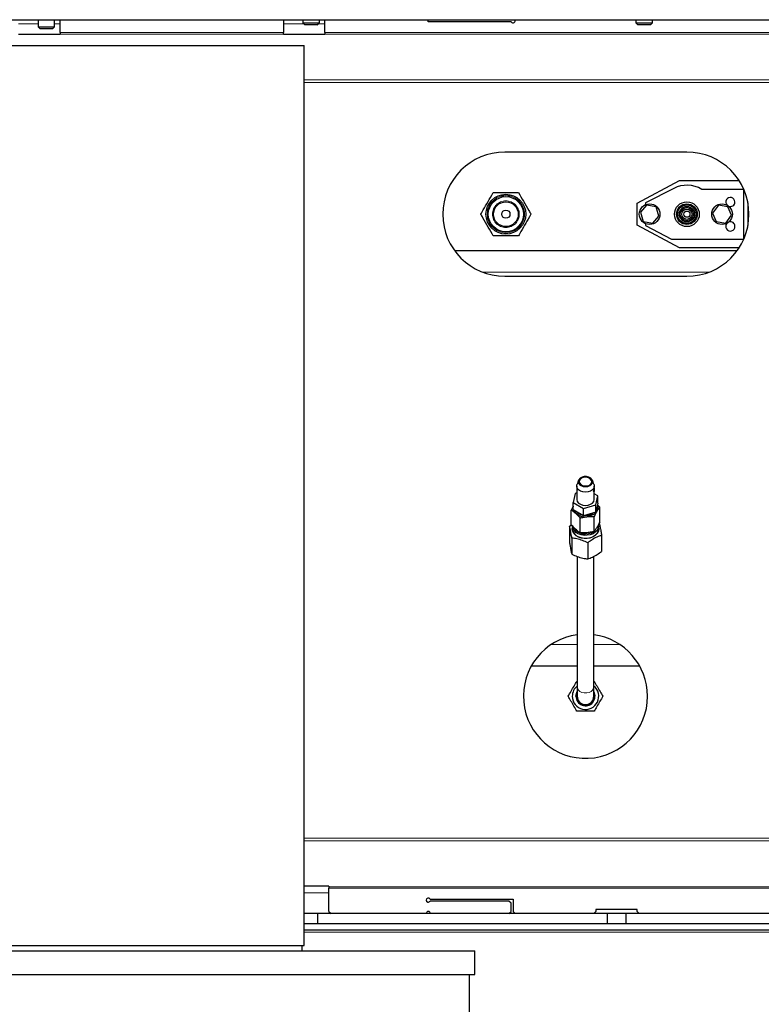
# Model space of a CAD drawing. Header units: millimetres. Extents: x 32 to 243, y 85 to 168.
# Tile 30 of 68: x 117.32 to 124.49, y 95.37 to 104.89. Entities that reach past the tile are written whole.
import ezdxf

# ---------------------------------------------------------------- set-up
doc = ezdxf.new("R2010")
doc.units = ezdxf.units.MM
doc.linetypes.add('PHANTOM', pattern=[12.7, 6.35, -1.27, 1.27, -1.27, 1.27, -1.27])

msp = doc.modelspace()

# ---------------------------------------------------------------- linework, layer by layer
at = {"color": 7, "linetype": 'Continuous', "lineweight": 25}
for p, q in [((109.216, 104.8871), (125.7068, 104.8871)), ((117.4933, 104.8871), (117.4933, 104.8171)), ((117.6533, 104.8171), (117.6533, 104.8871)), ((117.706, 104.762), (117.706, 104.8871)), ((119.866, 104.8871), (119.866, 104.762)), ((120.0533, 104.8871), (120.0533, 104.8571)), ((120.2133, 104.8571), (120.2133, 104.8871)), ((120.266, 104.762), (120.266, 104.8871)), ((121.266, 104.8671), (121.266, 104.8871)), ((123.2733, 104.8871), (123.2733, 104.8571)), ((123.4333, 104.8571), (123.4333, 104.8871)), ((117.4933, 104.8171), (117.5133, 104.7971)), ((117.4933, 104.8171), (117.6533, 104.8171)), ((117.6333, 104.7971), (117.5133, 104.7971)), ((117.6333, 104.7971), (117.6533, 104.8171)), ((120.0533, 104.8571), (120.0733, 104.8371)), ((120.0533, 104.8571), (120.2133, 104.8571)), ((120.1933, 104.8371), (120.0733, 104.8371)), ((120.1933, 104.8371), (120.2133, 104.8571)), ((122.0686, 104.8671), (121.266, 104.8671)), ((123.2733, 104.8571), (123.2933, 104.8371)), ((123.2733, 104.8571), (123.4333, 104.8571)), ((123.4133, 104.8371), (123.2933, 104.8371)), ((123.4133, 104.8371), (123.4333, 104.8571)), ((117.706, 104.7424), (117.306, 104.7424)), ((117.706, 104.762), (117.706, 104.7478)), ((117.706, 104.7478), (117.706, 104.7424)), ((119.866, 104.7478), (119.866, 104.762)), ((119.866, 104.7424), (119.866, 104.7478)), ((120.266, 104.7424), (119.866, 104.7424)), ((120.266, 104.762), (120.266, 104.7478)), ((120.266, 104.7478), (120.266, 104.7424)), ((114.946, 104.638), (120.066, 104.638)), ((120.066, 95.938), (120.066, 104.638)), ((123.766, 103.6071), (122.006, 103.6071)), ((123.286, 103.1145), (123.6949, 103.3321)), ((123.6949, 103.3321), (124.2703, 103.3321)), ((123.6385, 103.2564), (123.366, 103.1171)), ((124.3159, 103.2471), (123.9102, 103.2471)), ((124.316, 102.7673), (124.316, 103.2469)), ((123.286, 102.8997), (123.286, 103.1145)), ((123.3752, 103.0942), (123.3173, 103.0265)), ((123.366, 103.1171), (123.366, 103.0987)), ((123.4694, 103.0766), (123.3752, 103.0942)), ((123.4946, 102.9876), (123.4694, 103.0766)), ((124.0709, 103.0945), (124.0141, 103.0172)), ((124.162, 103.0785), (124.0709, 103.0945)), ((124.1978, 102.9969), (124.162, 103.0785)), ((124.356, 103.1162), (124.356, 102.898)), ((123.3173, 103.0265), (123.3425, 102.9375)), ((123.4368, 102.92), (123.4946, 102.9876)), ((124.0141, 103.0172), (124.0499, 102.9357)), ((124.141, 102.9197), (124.1978, 102.9969)), ((123.6949, 102.6821), (123.286, 102.8997)), ((123.3425, 102.9375), (123.4368, 102.92)), ((123.366, 102.9154), (123.366, 102.8971)), ((123.366, 102.8971), (123.616, 102.7671)), ((124.0499, 102.9357), (124.141, 102.9197)), ((123.616, 102.7671), (124.3159, 102.7671)), ((121.5186, 102.6571), (124.2533, 102.6571)), ((124.2703, 102.6821), (123.6949, 102.6821)), ((122.006, 102.4071), (123.766, 102.4071)), ((122.7196, 100.435), (122.7041, 100.3956)), ((122.8679, 100.3956), (122.8524, 100.435)), ((122.701, 100.3795), (122.701, 100.2522)), ((122.871, 100.362), (122.871, 100.3795)), ((122.871, 100.2522), (122.871, 100.3406)), ((122.6868, 100.3083), (122.6677, 100.2195)), ((122.701, 100.3122), (122.6868, 100.3083)), ((122.9043, 100.2849), (122.871, 100.3037)), ((122.8851, 100.1961), (122.9043, 100.2849)), ((122.9043, 100.2142), (122.9043, 100.2849)), ((122.6487, 100.0055), (122.6487, 100.147)), ((122.6677, 100.2195), (122.7668, 100.1634)), ((122.6677, 100.1488), (122.6677, 100.2195)), ((122.7668, 100.0927), (122.6677, 100.1488)), ((122.7668, 100.1634), (122.8851, 100.1961)), ((122.7668, 100.0927), (122.7668, 100.1634)), ((122.8851, 100.1254), (122.7668, 100.0927)), ((122.9043, 100.2142), (122.8851, 100.1254)), ((122.8851, 100.1254), (122.8851, 100.1961)), ((122.9232, 100.1736), (122.9009, 100.1985)), ((122.9232, 100.0322), (122.9232, 100.1736)), ((122.7336, 99.9281), (122.7336, 100.0696)), ((122.8709, 99.9414), (122.8709, 100.0829)), ((122.6309, 99.9929), (122.6491, 100.0057)), ((122.6309, 99.9929), (122.6309, 99.8373)), ((122.661, 99.9906), (122.661, 99.9623)), ((122.911, 99.9623), (122.911, 99.9906)), ((122.6537, 99.8756), (122.6537, 99.72)), ((122.941, 99.9034), (122.941, 99.7479)), ((122.8087, 99.8309), (122.8087, 99.6753)), ((122.706, 99.6979), (122.706, 98.4349)), ((122.866, 98.4349), (122.866, 99.6998)), ((122.706, 98.6371), (122.2607, 98.6371)), ((123.3112, 98.6371), (122.866, 98.6371)), ((122.7023, 98.4921), (122.706, 98.4921)), ((122.706, 98.4349), (122.706, 98.3471)), ((122.866, 98.4921), (122.8697, 98.4921)), ((122.866, 98.3471), (122.866, 98.4349)), ((120.306, 96.5118), (120.066, 96.5118)), ((120.306, 96.5118), (120.306, 96.5063)), ((120.306, 96.5063), (120.306, 96.4922)), ((120.306, 96.2671), (120.306, 96.4922)), ((121.2833, 96.3871), (122.086, 96.3871)), ((122.046, 96.3671), (121.2833, 96.3671)), ((122.066, 96.3471), (122.046, 96.3671)), ((122.066, 96.2671), (122.066, 96.3471)), ((122.086, 96.3871), (122.086, 96.2671)), ((120.196, 96.2471), (120.066, 96.2471)), ((120.196, 96.2471), (120.196, 96.1471)), ((122.996, 96.2471), (120.196, 96.2471)), ((120.306, 96.2671), (120.326, 96.2471)), ((122.046, 96.2471), (122.066, 96.2671)), ((122.086, 96.2671), (122.106, 96.2471)), ((122.866, 96.2471), (122.886, 96.2671)), ((123.286, 96.2871), (122.886, 96.2871)), ((122.886, 96.2871), (122.886, 96.2671)), ((122.996, 96.2471), (122.996, 96.1471)), ((123.176, 96.2471), (122.996, 96.2471)), ((123.176, 96.2471), (123.176, 96.1471)), ((124.896, 96.2471), (123.176, 96.2471)), ((123.286, 96.2671), (123.286, 96.2871)), ((123.286, 96.2671), (123.306, 96.2471)), ((126.206, 96.1471), (120.066, 96.1471)), ((126.206, 96.0871), (120.066, 96.0871)), ((114.946, 95.938), (120.066, 95.938)), ((120.046, 95.888), (120.046, 95.938)), ((113.3814, 95.888), (121.716, 95.888)), ((121.716, 95.658), (121.716, 95.888)), ((113.3814, 95.658), (121.716, 95.658)), ((121.666, 95.2396), (121.666, 95.658))]:
    msp.add_line(p, q, dxfattribs=at)
at = {"color": 8, "linetype": 'PHANTOM', "lineweight": 18}
for p, q in [((117.306, 104.8471), (117.4933, 104.8471)), ((117.6533, 104.8471), (117.706, 104.8471)), ((119.866, 104.8471), (120.0633, 104.8471)), ((120.2033, 104.8471), (120.266, 104.8471)), ((117.706, 104.762), (119.866, 104.762)), ((119.866, 104.7478), (117.706, 104.7478)), ((120.266, 104.762), (124.786, 104.762)), ((124.786, 104.7478), (120.266, 104.7478)), ((120.066, 104.3042), (125.387, 104.3042)), ((120.066, 104.2788), (125.3784, 104.2788)), ((121.7906, 102.4471), (123.9814, 102.4471)), ((122.706, 98.8471), (122.4543, 98.8471)), ((123.1176, 98.8471), (122.866, 98.8471)), ((125.45, 96.9754), (120.066, 96.9754)), ((125.45, 96.9499), (120.066, 96.9499)), ((120.306, 96.4471), (120.066, 96.4471)), ((120.306, 96.5063), (124.786, 96.5063)), ((124.786, 96.4922), (120.306, 96.4922)), ((120.066, 96.0679), (126.206, 96.0679))]:
    msp.add_line(p, q, dxfattribs=at)
at = {"color": 7, "linetype": 'Continuous', "lineweight": 25, "flags": 128}
for points in [[(122.7963, 100.4701), (122.7737, 100.4699), (122.7523, 100.4644), (122.7346, 100.4544), (122.7225, 100.4408), (122.7172, 100.4252), (122.7194, 100.4093), (122.7288, 100.3947), (122.7444, 100.383), (122.7645, 100.3756), (122.7869, 100.3732), (122.8093, 100.376), (122.8291, 100.3839), (122.8442, 100.3958), (122.853, 100.4106), (122.8546, 100.4266), (122.8487, 100.4421), (122.836, 100.4554), (122.8179, 100.4651), (122.7963, 100.4701)], [(122.795, 100.4638), (122.7742, 100.4635), (122.7548, 100.4581), (122.7391, 100.4484), (122.7291, 100.4355), (122.726, 100.4209), (122.7301, 100.4065), (122.7409, 100.3939), (122.7572, 100.3847), (122.7769, 100.38), (122.7978, 100.3803), (122.8172, 100.3857), (122.8328, 100.3954), (122.8428, 100.4083), (122.846, 100.4229), (122.8419, 100.4373), (122.831, 100.4499), (122.8147, 100.4591), (122.795, 100.4638)], [(122.8679, 100.3956), (122.8689, 100.3928), (122.8707, 100.3749), (122.865, 100.3574), (122.8523, 100.3419), (122.8337, 100.3298), (122.8109, 100.322), (122.7858, 100.3194), (122.7608, 100.3221), (122.738, 100.3299), (122.7194, 100.3421), (122.7068, 100.3576), (122.7012, 100.3751), (122.7031, 100.3929), (122.7041, 100.3956)], [(122.8709, 100.3619), (122.8709, 100.3617), (122.8707, 100.3592), (122.8707, 100.3548), (122.8708, 100.3491), (122.8709, 100.3427), (122.8709, 100.336), (122.8704, 100.33), (122.8693, 100.3255), (122.8679, 100.3229), (122.8664, 100.3225), (122.8651, 100.3242), (122.8646, 100.328), (122.865, 100.3332), (122.866, 100.3393), (122.8675, 100.3458), (122.869, 100.3521), (122.87, 100.3563), (122.87, 100.3563)], [(122.701, 100.2522), (122.7012, 100.2478), (122.7068, 100.2303), (122.7194, 100.2148), (122.738, 100.2026), (122.7608, 100.1948), (122.7858, 100.1921), (122.8109, 100.1947), (122.8337, 100.2025), (122.8523, 100.2146), (122.865, 100.2302), (122.8707, 100.2476), (122.871, 100.2522)], [(122.6677, 100.1619), (122.6676, 100.1717), (122.6677, 100.1728)], [(122.8994, 100.1917), (122.9042, 100.1735), (122.9027, 100.1525), (122.8938, 100.1325), (122.8781, 100.1146), (122.8567, 100.1), (122.8308, 100.0897), (122.8021, 100.0843)], [(122.8033, 99.873), (122.7726, 99.8727), (122.7426, 99.8776), (122.7152, 99.8873), (122.6919, 99.9015), (122.6741, 99.9192), (122.6627, 99.9394), (122.6585, 99.9609), (122.661, 99.9798)], [(122.9098, 100.0029), (122.911, 99.9919), (122.9078, 99.9707), (122.8975, 99.9507), (122.8808, 99.933), (122.8586, 99.9186), (122.8321, 99.9084), (122.8029, 99.903), (122.7728, 99.9027), (122.7434, 99.9075), (122.7166, 99.9171), (122.6937, 99.9309), (122.6762, 99.9483), (122.6651, 99.9681), (122.661, 99.9892), (122.661, 99.9906)], [(122.661, 99.9623), (122.661, 99.9609), (122.6651, 99.9398), (122.6762, 99.92), (122.6937, 99.9027), (122.7166, 99.8888), (122.7434, 99.8792), (122.7728, 99.8744), (122.8029, 99.8747), (122.8321, 99.8801), (122.8586, 99.8903), (122.8808, 99.9047), (122.8975, 99.9224), (122.9078, 99.9425), (122.911, 99.9623)], [(122.677, 99.9717), (122.677, 99.9717), (122.6895, 99.9533), (122.7081, 99.9378), (122.7316, 99.926), (122.7585, 99.9187), (122.7872, 99.9163), (122.8157, 99.9191), (122.8424, 99.9268), (122.8647, 99.9384)], [(122.911, 99.9798), (122.9134, 99.9637), (122.9101, 99.9421), (122.8997, 99.9216), (122.8826, 99.9036), (122.86, 99.8889), (122.833, 99.8785), (122.8033, 99.873)], [(122.694, 98.3471), (122.6977, 98.373), (122.706, 98.3925)], [(122.706, 98.3837), (122.7015, 98.3719), (122.698, 98.3471)], [(122.706, 98.3758), (122.7047, 98.3721), (122.701, 98.3471)]]:
    msp.add_lwpolyline(points, dxfattribs=at)
at = {"color": 8, "linetype": 'PHANTOM', "lineweight": 18, "flags": 128}
msp.add_lwpolyline([(122.706, 98.4349), (122.708, 98.4223), (122.7167, 98.4067), (122.7316, 98.3935), (122.7513, 98.384), (122.774, 98.379), (122.7979, 98.379), (122.8207, 98.384), (122.8404, 98.3935), (122.8552, 98.4067), (122.864, 98.4223), (122.866, 98.4349)], dxfattribs=at)
at = {"color": 7, "linetype": 'Continuous', "lineweight": 25}
for centre, radius in [((122.016, 103.0071), 0.1925), ((122.016, 103.0071), 0.1697), ((122.016, 103.0071), 0.12), ((123.406, 103.0071), 0.1), ((123.766, 103.0071), 0.12), ((123.766, 103.0071), 0.1), ((123.766, 103.0071), 0.09), ((123.766, 103.0071), 0.075), ((124.106, 103.0071), 0.1), ((122.016, 103.0071), 0.04), ((123.766, 103.0071), 0.064), ((123.766, 103.0071), 0.05), ((123.766, 103.0071), 0.03)]:
    msp.add_circle(centre, radius, dxfattribs=at)
at = {"color": 8, "linetype": 'PHANTOM', "lineweight": 18}
for radius in [0.1797, 0.1297]:
    msp.add_circle((122.016, 103.0071), radius, dxfattribs=at)
at = {"color": 7, "linetype": 'Continuous', "lineweight": 25}
for centre, radius, start, end in [((122.086, 104.8771), 0.02, 210, 30), ((122.006, 103.0071), 0.6, 90, 270), ((123.766, 103.0071), 0.6, 270, 90), ((123.766, 103.0071), 0.28, 58.99728, 117.07353), ((124.186, 103.1251), 0.044, 0, 223.61771), ((124.186, 103.1251), 0.044, 248.1104, 0), ((124.186, 102.8891), 0.045, 139.88395, 0), ((124.186, 102.8891), 0.045, 0, 108.38786), ((122.779, 100.2044), 0.1223, 208.02488, 280.89273), ((122.7745, 100.1992), 0.1009, 223.41408, 257.58374), ((122.7872, 100.2231), 0.1266, 267.36538, 303.5186), ((122.786, 98.3471), 0.6, 97.66226, 0), ((122.786, 98.3471), 0.6, 0, 82.33774), ((122.786, 98.3471), 0.1274, 180, 51.1129), ((122.786, 98.3471), 0.1274, 128.8871, 180), ((122.786, 98.3471), 0.092, 180, 29.59185), ((122.786, 98.3471), 0.088, 180, 24.61998), ((122.786, 98.3471), 0.085, 180, 19.74992), ((122.786, 98.3471), 0.08, 180, 0), ((121.266, 96.3771), 0.02, 30, 330), ((121.266, 96.2471), 0.02, 0, 180)]:
    msp.add_arc(centre, radius, start, end, dxfattribs=at)
for points, knots in [([(121.7735, 103.0071), (121.7777, 103.0144), (121.797, 103.0478), (121.8325, 103.1092), (121.8689, 103.1724), (121.8896, 103.2081), (121.8947, 103.2171)], [0, 0, 0, 0, 0.106388, 0.483149, 0.870711, 1, 1, 1, 1]), ([(121.8947, 103.2171), (121.9276, 103.2171), (121.9945, 103.2171), (122.0765, 103.2171), (122.1237, 103.2171), (122.1372, 103.2171)], [0, 0, 0, 0, 0.409284, 0.831282, 1, 1, 1, 1]), ([(122.1372, 103.2171), (122.1537, 103.1886), (122.1871, 103.1307), (122.2281, 103.0596), (122.2517, 103.0187), (122.2585, 103.0071)], [0, 0, 0, 0, 0.409273, 0.83129, 1, 1, 1, 1]), ([(121.8947, 102.7971), (121.8783, 102.8256), (121.8448, 102.8835), (121.8038, 102.9545), (121.7802, 102.9954), (121.7735, 103.0071)], [0, 0, 0, 0, 0.409282, 0.831294, 1, 1, 1, 1]), ([(122.2585, 103.0071), (122.2533, 102.9981), (122.2331, 102.9631), (122.1967, 102.9), (122.1612, 102.8386), (122.1415, 102.8044), (122.1372, 102.7971)], [0, 0, 0, 0, 0.129289, 0.505989, 0.893625, 1, 1, 1, 1]), ([(122.1372, 102.7971), (122.1043, 102.7971), (122.0374, 102.7971), (121.9554, 102.7971), (121.9082, 102.7971), (121.8947, 102.7971)], [0, 0, 0, 0, 0.409284, 0.831292, 1, 1, 1, 1]), ([(122.87, 100.3563), (122.8703, 100.3576), (122.8708, 100.3604), (122.871, 100.3621), (122.871, 100.362), (122.871, 100.362)], [0, 0, 0, 0, 0.473405, 0.946539, 1, 1, 1, 1]), ([(122.6677, 100.1855), (122.6668, 100.1841), (122.6604, 100.173), (122.6542, 100.1591), (122.6487, 100.147)], [0, 0, 0, 0, 0.126669, 1, 1, 1, 1]), ([(122.6487, 100.147), (122.6581, 100.1407), (122.6772, 100.128), (122.7061, 100.1014), (122.7247, 100.0799), (122.7336, 100.0696)], [0, 0, 0, 0, 0.336146, 0.682257, 1, 1, 1, 1]), ([(122.8709, 100.0829), (122.8767, 100.0952), (122.8885, 100.1204), (122.9063, 100.1511), (122.9178, 100.1663), (122.9232, 100.1736)], [0, 0, 0, 0, 0.336161, 0.682268, 1, 1, 1, 1]), ([(122.7336, 100.0696), (122.7447, 100.0724), (122.7697, 100.0788), (122.8102, 100.0844), (122.845, 100.0847), (122.8651, 100.0833), (122.8709, 100.0829)], [0, 0, 0, 0, 0.245346, 0.553761, 0.871689, 1, 1, 1, 1]), ([(122.9232, 100.0322), (122.9174, 100.0198), (122.9057, 99.9946), (122.8878, 99.964), (122.8764, 99.9487), (122.8709, 99.9414)], [0, 0, 0, 0, 0.336156, 0.682269, 1, 1, 1, 1]), ([(122.6537, 99.8756), (122.6527, 99.8819), (122.6494, 99.9029), (122.6436, 99.9364), (122.6369, 99.969), (122.6328, 99.9856), (122.6309, 99.9929)], [0, 0, 0, 0, 0.132867, 0.440864, 0.757841, 1, 1, 1, 1]), ([(122.7336, 99.9281), (122.7242, 99.9344), (122.7051, 99.9471), (122.6762, 99.9737), (122.6576, 99.9952), (122.6487, 100.0055)], [0, 0, 0, 0, 0.336151, 0.682262, 1, 1, 1, 1]), ([(122.8709, 99.9414), (122.8651, 99.9399), (122.8455, 99.9347), (122.8107, 99.9282), (122.7701, 99.9258), (122.7447, 99.9274), (122.7336, 99.9281)], [0, 0, 0, 0, 0.128313, 0.43699, 0.754654, 1, 1, 1, 1]), ([(122.9183, 100.0207), (122.9201, 100.0135), (122.9242, 99.9971), (122.9308, 99.9647), (122.9366, 99.9312), (122.94, 99.9097), (122.941, 99.9034)], [0, 0, 0, 0, 0.242159, 0.549924, 0.867134, 1, 1, 1, 1]), ([(122.8087, 99.8309), (122.7915, 99.8386), (122.7566, 99.8544), (122.7038, 99.8694), (122.6699, 99.8736), (122.6537, 99.8756)], [0, 0, 0, 0, 0.336146, 0.68226, 1, 1, 1, 1]), ([(122.941, 99.9034), (122.9263, 99.8982), (122.8965, 99.8876), (122.8515, 99.8626), (122.8226, 99.8411), (122.8087, 99.8309)], [0, 0, 0, 0, 0.336159, 0.682268, 1, 1, 1, 1]), ([(122.6309, 99.8373), (122.6328, 99.8258), (122.6369, 99.7998), (122.6435, 99.7634), (122.6493, 99.7371), (122.6527, 99.7239), (122.6537, 99.72)], [0, 0, 0, 0, 0.242158, 0.549934, 0.867138, 1, 1, 1, 1]), ([(122.8087, 99.6753), (122.8234, 99.6805), (122.8532, 99.6912), (122.8982, 99.7161), (122.9271, 99.7376), (122.941, 99.7479)], [0, 0, 0, 0, 0.336159, 0.682268, 1, 1, 1, 1]), ([(122.6537, 99.72), (122.6709, 99.7122), (122.7058, 99.6965), (122.7585, 99.6815), (122.7925, 99.6773), (122.8087, 99.6753)], [0, 0, 0, 0, 0.336163, 0.682274, 1, 1, 1, 1]), ([(122.6185, 98.3471), (122.6278, 98.3631), (122.6467, 98.3958), (122.6752, 98.4451), (122.6935, 98.4769), (122.7023, 98.4921)], [0, 0, 0, 0, 0.336149, 0.68227, 1, 1, 1, 1]), ([(122.8697, 98.4921), (122.879, 98.476), (122.8978, 98.4433), (122.9263, 98.394), (122.9446, 98.3623), (122.9534, 98.3471)], [0, 0, 0, 0, 0.336149, 0.68227, 1, 1, 1, 1]), ([(122.7023, 98.2021), (122.693, 98.2181), (122.6741, 98.2508), (122.6456, 98.3001), (122.6273, 98.3319), (122.6185, 98.3471)], [0, 0, 0, 0, 0.33616, 0.682266, 1, 1, 1, 1]), ([(122.9534, 98.3471), (122.9441, 98.331), (122.9253, 98.2983), (122.8968, 98.249), (122.8785, 98.2173), (122.8697, 98.2021)], [0, 0, 0, 0, 0.33616, 0.682266, 1, 1, 1, 1]), ([(122.8697, 98.2021), (122.8563, 98.2021), (122.8261, 98.2021), (122.7769, 98.2021), (122.7343, 98.2021), (122.7095, 98.2021), (122.7023, 98.2021)], [0, 0, 0, 0, 0.242164, 0.549926, 0.867139, 1, 1, 1, 1])]:
    msp.add_open_spline(points, degree=3, knots=knots, dxfattribs=at)

doc.saveas('drawing.dxf')
